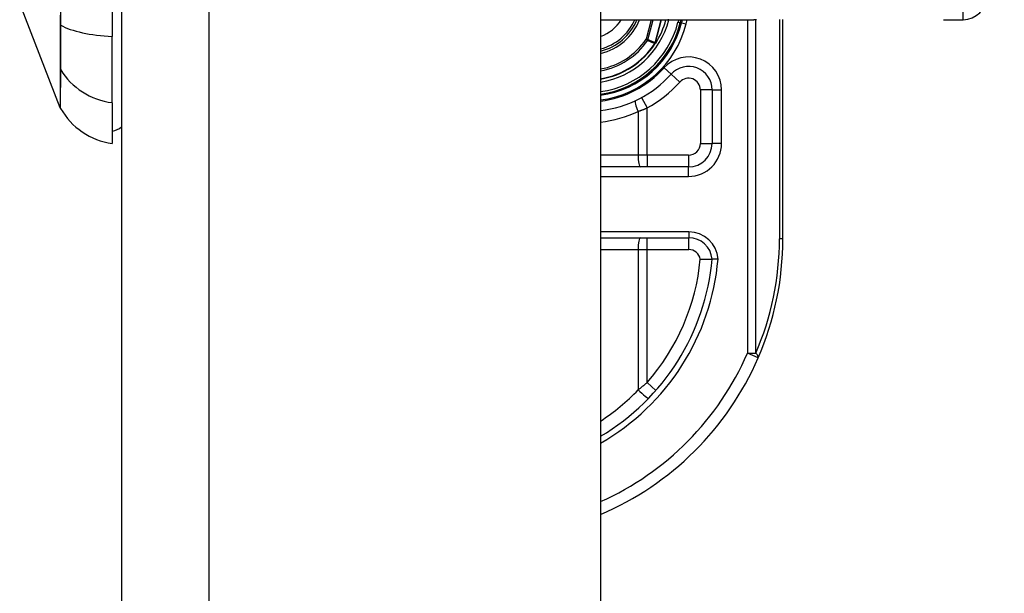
# Model space of a CAD drawing. Header units: inches. Extents: x 2 to 121, y 2 to 79.
# Tile 64 of 97: x 86.52 to 88.56, y 30.62 to 31.8. Entities that reach past the tile are written whole.
import ezdxf

# ---------------------------------------------------------------- set-up
doc = ezdxf.new("R2010")
doc.units = ezdxf.units.IN
doc.header["$LTSCALE"] = 7.278232
doc.header["$MEASUREMENT"] = 0
for name, color, linetype, lineweight in [('Dimensions(ANSI)', 7, 'Continuous', 25), ('Visible Edges(ANSI)', 7, 'Continuous', 25), ('Visible Tangent Edges(ANSI)', 7, 'Continuous', 25)]:
    doc.layers.add(name, color=color, linetype=linetype, lineweight=lineweight)
doc.styles.add('Dimension-ANSI', font='arialbd.ttf')
doc.dimstyles.new('INCH-ANSI', dxfattribs={"dimscale": 7.278232, "dimtxt": 0.12, "dimasz": 0.098425, "dimexe": 0.04, "dimexo": 0.04, "dimgap": 0.031496, "dimtad": 0, "dimtih": 1, "dimtoh": 1, "dimdec": 3, "dimrnd": 1e-08, "dimzin": 0, "dimdsep": 46, "dimtxsty": 'Dimension-ANSI', "dimcen": 0.09, "dimdle": 0.312, "dimclrd": 179, "dimclre": 179, "dimclrt": 7, "dimadec": 1, "dimazin": 0, "dimtfac": 1, "dimtdec": 3, "dimtofl": 0, "dimtmove": 0, "dimatfit": 3, "dimfxl": 1, "dimtolj": 1, "dimtzin": 4, "dimlwd": 25, "dimlwe": 25, "dimarcsym": 0})

# ---------------------------------------------------------------- blocks, each defined once
blk = doc.blocks.new('*D19')
at = {"layer": 'Defpoints', "color": 0, "linetype": 'Continuous', "transparency": 16777216}
for p in [(87.7203, 56.5372), (89.953, 56.5372), (87.7203, 27.0078)]:
    blk.add_point(p, dxfattribs=at)
at = {"layer": 'Dimensions(ANSI)', "color": 179, "linetype": 'Continuous', "lineweight": 25, "true_color": 0x262658, "transparency": 16777216}
blk.add_line((88.0114, 56.5372), (89.953, 56.5372), dxfattribs=at)
at = {"layer": 'Dimensions(ANSI)', "color": 7, "linetype": 'Continuous', "lineweight": 25, "transparency": 16777216, "insert": (92.0068, 56.5372), "char_height": 0.87339, "attachment_point": 5, "style": 'Dimension-ANSI'}
blk.add_mtext('\\A1;23.803', dxfattribs=at)

msp = doc.modelspace()

# ---------------------------------------------------------------- linework, layer by layer
at = {"layer": 'Visible Edges(ANSI)'}
for p, q in [((86.7278, 56.3561), (86.7278, 27.189)), ((87.7203, 56.3561), (87.7203, 27.189)), ((86.7083, 32.7911), (86.7083, 31.7695)), ((86.6005, 31.6217), (86.5166, 31.8375)), ((87.7203, 31.8041), (88.0378, 31.8041)), ((87.8854, 31.7975), (87.8871, 31.8041)), ((87.8896, 31.8041), (87.888, 31.7977)), ((88.098, 31.3498), (88.098, 31.8045)), ((88.4311, 31.8041), (88.4714, 31.8041)), ((86.7083, 31.6321), (86.7083, 31.7695)), ((87.8343, 31.7553), (87.8334, 31.7544)), ((87.9515, 31.6585), (87.9515, 31.5477)), ((86.7083, 31.6321), (86.7083, 31.5477)), ((87.9026, 31.4988), (87.7203, 31.4988)), ((87.7203, 31.3523), (87.9029, 31.3523))]:
    msp.add_line(p, q, dxfattribs=at)
at = {"layer": 'Visible Edges(ANSI)', "flags": 128}
for points in [[(87.8343, 31.7554), (87.8343, 31.7554), (87.8342, 31.7553), (87.8342, 31.7553), (87.8341, 31.7552), (87.8341, 31.7552), (87.834, 31.7552), (87.834, 31.7551), (87.8339, 31.7551), (87.8339, 31.755), (87.8338, 31.755), (87.8337, 31.755), (87.8337, 31.7549), (87.8336, 31.7549), (87.8336, 31.7549), (87.8335, 31.7549), (87.8335, 31.7548), (87.8334, 31.7548), (87.8333, 31.7548), (87.8333, 31.7548), (87.8332, 31.7547), (87.8332, 31.7547), (87.8331, 31.7547), (87.8331, 31.7547), (87.833, 31.7546)], [(87.8345, 31.7556), (87.8345, 31.7556), (87.8345, 31.7556), (87.8345, 31.7556), (87.8345, 31.7556), (87.8345, 31.7556), (87.8345, 31.7556), (87.8344, 31.7555), (87.8344, 31.7555), (87.8344, 31.7555), (87.8344, 31.7555), (87.8344, 31.7555), (87.8344, 31.7555), (87.8344, 31.7555), (87.8344, 31.7555), (87.8344, 31.7555), (87.8344, 31.7555), (87.8344, 31.7555), (87.8344, 31.7554), (87.8344, 31.7554), (87.8343, 31.7554), (87.8343, 31.7554), (87.8343, 31.7554), (87.8343, 31.7554), (87.8343, 31.7554)], [(87.9269, 31.3076), (87.9285, 31.3077), (87.9301, 31.3077), (87.9317, 31.3078), (87.9333, 31.3078), (87.9348, 31.3078), (87.9363, 31.3079), (87.9378, 31.3079), (87.9392, 31.3079), (87.9406, 31.3079), (87.9419, 31.308), (87.9431, 31.308), (87.9443, 31.308), (87.9454, 31.308), (87.9464, 31.308), (87.9473, 31.308), (87.9482, 31.308), (87.9489, 31.308), (87.9496, 31.308), (87.9502, 31.308), (87.9507, 31.308), (87.951, 31.308), (87.9513, 31.308), (87.9514, 31.308), (87.9515, 31.308)], [(87.9637, 31.308), (87.9629, 31.308), (87.9621, 31.308), (87.9614, 31.308), (87.9606, 31.308), (87.9598, 31.308), (87.9591, 31.308), (87.9583, 31.308), (87.9576, 31.308), (87.9569, 31.308), (87.9563, 31.308), (87.9557, 31.308), (87.9551, 31.308), (87.9545, 31.308), (87.954, 31.308), (87.9536, 31.308), (87.9531, 31.308), (87.9528, 31.308), (87.9524, 31.308), (87.9521, 31.308), (87.9519, 31.308), (87.9517, 31.308), (87.9516, 31.308), (87.9515, 31.308), (87.9515, 31.308)]]:
    msp.add_lwpolyline(points, dxfattribs=at)
at = {"layer": 'Visible Edges(ANSI)'}
for centre, radius, start, end in [((88.4714, 31.8529), 0.0488, 270, 0), ((87.6936, 31.8461), 0.1104, 283.9794, 337.6397), ((87.6936, 31.8461), 0.2004, 277.6503, 346.0291), ((87.6936, 31.8461), 0.1979, 277.7468, 345.776), ((87.6936, 31.8461), 0.1674, 327.2981, 345.4721), ((87.6936, 31.8461), 0.1672, 279.1773, 326.7398), ((87.9026, 31.6585), 0.0488, 0, 138.1031), ((87.6936, 31.8461), 0.232, 276.5969, 318.1031), ((86.6119, 31.6262), 0.0122, 201.2505, 209.7291), ((86.7285, 31.6928), 0.1465, 209.7291, 262.0587), ((86.6985, 31.6209), 0.0488, 281.537, 306.8699), ((87.9026, 31.5477), 0.0488, 270, 0), ((87.9029, 31.3034), 0.0488, 5.3938, 90), ((87.4777, 31.3498), 0.6203, 336.5561, 0), ((87.4777, 31.3498), 0.4756, 300.6602, 354.9569), ((87.4777, 31.3498), 0.6203, 293.0167, 336.5561)]:
    msp.add_arc(centre, radius, start, end, dxfattribs=at)
at = {"layer": 'Visible Tangent Edges(ANSI)'}
for p, q in [((86.9089, 27.189), (86.9089, 56.3561)), ((88.4714, 31.8041), (88.4714, 32.0483)), ((86.6004, 31.794), (86.6004, 31.7935)), ((87.825, 31.8041), (87.8147, 31.7635)), ((87.8184, 31.7626), (87.8289, 31.8041)), ((87.8455, 31.8041), (87.8333, 31.756)), ((87.8335, 31.7559), (87.8457, 31.8041)), ((87.8616, 31.8035), (87.8593, 31.8041)), ((87.8616, 31.8035), (87.8617, 31.8041)), ((87.882, 31.8041), (87.8807, 31.7987)), ((87.8807, 31.7987), (87.8854, 31.7975)), ((87.888, 31.7977), (87.8856, 31.7983)), ((87.888, 31.7977), (87.8975, 31.7953)), ((87.8975, 31.7953), (87.8997, 31.8041)), ((88.0244, 31.8041), (88.0244, 31.1128)), ((88.0417, 31.1128), (88.0417, 31.8041)), ((88.0909, 31.8044), (88.0909, 31.3498)), ((87.8184, 31.7626), (87.8147, 31.7635)), ((87.8147, 31.7635), (87.8179, 31.7614)), ((87.8327, 31.7548), (87.833, 31.7546)), ((87.833, 31.7553), (87.8332, 31.7552)), ((87.833, 31.7546), (87.8334, 31.7544)), ((87.8333, 31.756), (87.8335, 31.7559)), ((86.6004, 31.7028), (86.6004, 31.7026)), ((87.8663, 31.6912), (87.8518, 31.7042)), ((87.8663, 31.6912), (87.8845, 31.6748)), ((87.9515, 31.6585), (87.9271, 31.6585)), ((87.9271, 31.6585), (87.9271, 31.5477)), ((87.9515, 31.6585), (87.971, 31.6585)), ((87.971, 31.5477), (87.971, 31.6585)), ((87.8049, 31.6425), (87.8166, 31.6211)), ((87.7981, 31.614), (87.7981, 31.5232)), ((87.8166, 31.5232), (87.8166, 31.6211)), ((87.9271, 31.5477), (87.9515, 31.5477)), ((87.971, 31.5477), (87.9515, 31.5477)), ((87.7981, 31.5232), (87.7203, 31.5232)), ((87.8166, 31.5232), (87.7981, 31.5232)), ((87.8166, 31.5232), (87.8166, 31.4988)), ((87.9026, 31.5232), (87.8166, 31.5232)), ((87.9026, 31.5232), (87.9026, 31.4988)), ((87.9026, 31.4793), (87.9026, 31.4988)), ((87.7203, 31.4793), (87.9026, 31.4793)), ((87.9029, 31.3645), (87.7203, 31.3645)), ((87.9029, 31.3645), (87.9029, 31.3523)), ((87.8166, 31.3279), (87.8166, 31.3523)), ((87.9029, 31.3279), (87.9029, 31.3523)), ((88.098, 31.3498), (88.0909, 31.3498)), ((87.7203, 31.3279), (87.7981, 31.3279)), ((87.7981, 31.3279), (87.8166, 31.3279)), ((87.7981, 31.3279), (87.7981, 31.0369)), ((87.8166, 31.3279), (87.9029, 31.3279)), ((87.8166, 31.052), (87.8166, 31.3279)), ((88.0244, 31.1128), (88.0417, 31.1128)), ((88.0468, 31.1031), (88.0244, 31.1128)), ((87.8166, 31.052), (87.835, 31.0359))]:
    msp.add_line(p, q, dxfattribs=at)
at = {"layer": 'Visible Tangent Edges(ANSI)', "flags": 128}
for points in [[(86.6016, 31.7926), (86.6015, 31.8319)], [(86.6004, 31.8136), (86.6004, 31.794)], [(86.6004, 31.7935), (86.6004, 31.7883), (86.6004, 31.7832), (86.6004, 31.7781), (86.6004, 31.7732), (86.6004, 31.7683), (86.6004, 31.7636), (86.6004, 31.759), (86.6004, 31.7544), (86.6004, 31.7501), (86.6004, 31.7458), (86.6004, 31.7417), (86.6004, 31.7377), (86.6004, 31.7339), (86.6004, 31.7302), (86.6004, 31.7267), (86.6004, 31.7233), (86.6004, 31.7201), (86.6004, 31.7171), (86.6004, 31.7142), (86.6004, 31.7116), (86.6004, 31.7091), (86.6004, 31.7068), (86.6004, 31.7047), (86.6004, 31.7028)], [(86.6016, 31.7002), (86.6016, 31.7021), (86.6016, 31.7042), (86.6016, 31.7065), (86.6016, 31.709), (86.6016, 31.7117), (86.6016, 31.7146), (86.6016, 31.7176), (86.6016, 31.7209), (86.6016, 31.7243), (86.6017, 31.7279), (86.6017, 31.7316), (86.6017, 31.7355), (86.6017, 31.7396), (86.6017, 31.7438), (86.6016, 31.7482), (86.6016, 31.7527), (86.6016, 31.7573), (86.6016, 31.762), (86.6016, 31.7669), (86.6016, 31.7718), (86.6016, 31.7769), (86.6016, 31.7821), (86.6016, 31.7873), (86.6016, 31.7926)], [(88.0437, 31.8041), (88.0378, 31.8041)], [(87.8179, 31.7614), (87.8185, 31.7611), (87.8191, 31.7608), (87.8197, 31.7605), (87.8203, 31.7603), (87.8209, 31.76), (87.8216, 31.7597), (87.8222, 31.7594), (87.8228, 31.7592), (87.8234, 31.7589), (87.824, 31.7586), (87.8247, 31.7584), (87.8253, 31.7581), (87.8259, 31.7578), (87.8265, 31.7575), (87.8271, 31.7573), (87.8277, 31.757), (87.8284, 31.7567), (87.829, 31.7565), (87.8296, 31.7562), (87.8302, 31.7559), (87.8308, 31.7556), (87.8315, 31.7554), (87.8321, 31.7551), (87.8327, 31.7548)], [(87.8333, 31.756), (87.8327, 31.7562), (87.832, 31.7565), (87.8314, 31.7568), (87.8308, 31.7571), (87.8302, 31.7573), (87.8296, 31.7576), (87.8289, 31.7579), (87.8283, 31.7582), (87.8277, 31.7584), (87.8271, 31.7587), (87.8265, 31.759), (87.8258, 31.7593), (87.8252, 31.7595), (87.8246, 31.7598), (87.824, 31.7601), (87.8234, 31.7604), (87.8227, 31.7606), (87.8221, 31.7609), (87.8215, 31.7612), (87.8209, 31.7615), (87.8203, 31.7617), (87.8196, 31.762), (87.819, 31.7623), (87.8184, 31.7626)], [(87.833, 31.7553), (87.833, 31.7553), (87.833, 31.7552), (87.833, 31.7552), (87.833, 31.7552), (87.833, 31.7552), (87.8329, 31.7552), (87.8329, 31.7551), (87.8329, 31.7551), (87.8329, 31.7551), (87.8329, 31.7551), (87.8329, 31.7551), (87.8329, 31.7551), (87.8328, 31.755), (87.8328, 31.755), (87.8328, 31.755), (87.8328, 31.755), (87.8328, 31.755), (87.8328, 31.7549), (87.8328, 31.7549), (87.8328, 31.7549), (87.8327, 31.7549), (87.8327, 31.7549), (87.8327, 31.7549), (87.8327, 31.7548)], [(87.8333, 31.756), (87.8333, 31.7559), (87.8333, 31.7559), (87.8333, 31.7559), (87.8332, 31.7558), (87.8332, 31.7558), (87.8332, 31.7558), (87.8332, 31.7558), (87.8332, 31.7557), (87.8332, 31.7557), (87.8332, 31.7557), (87.8332, 31.7556), (87.8332, 31.7556), (87.8332, 31.7556), (87.8331, 31.7556), (87.8331, 31.7555), (87.8331, 31.7555), (87.8331, 31.7555), (87.8331, 31.7554), (87.8331, 31.7554), (87.8331, 31.7554), (87.8331, 31.7554), (87.8331, 31.7553), (87.833, 31.7553), (87.833, 31.7553)], [(87.833, 31.7553), (87.833, 31.7552), (87.833, 31.7552), (87.833, 31.7552), (87.833, 31.7552), (87.833, 31.7551), (87.833, 31.7551), (87.833, 31.7551), (87.833, 31.7551), (87.833, 31.755), (87.833, 31.755), (87.833, 31.755), (87.833, 31.7549), (87.833, 31.7549), (87.833, 31.7549), (87.833, 31.7549), (87.833, 31.7548), (87.833, 31.7548), (87.833, 31.7548), (87.833, 31.7548), (87.833, 31.7547), (87.833, 31.7547), (87.833, 31.7547), (87.833, 31.7547), (87.833, 31.7546)], [(87.833, 31.7546), (87.833, 31.7547), (87.833, 31.7547), (87.833, 31.7547), (87.833, 31.7547), (87.833, 31.7547), (87.8331, 31.7548), (87.8331, 31.7548), (87.8331, 31.7548), (87.8331, 31.7548), (87.8331, 31.7549), (87.8331, 31.7549), (87.8331, 31.7549), (87.8331, 31.7549), (87.8331, 31.755), (87.8331, 31.755), (87.8331, 31.755), (87.8331, 31.755), (87.8331, 31.7551), (87.8332, 31.7551), (87.8332, 31.7551), (87.8332, 31.7551), (87.8332, 31.7551), (87.8332, 31.7552), (87.8332, 31.7552)], [(87.8332, 31.7552), (87.8332, 31.7552), (87.8332, 31.7552), (87.8332, 31.7553), (87.8333, 31.7553), (87.8333, 31.7553), (87.8333, 31.7554), (87.8333, 31.7554), (87.8333, 31.7554), (87.8333, 31.7555), (87.8333, 31.7555), (87.8333, 31.7555), (87.8333, 31.7555), (87.8334, 31.7556), (87.8334, 31.7556), (87.8334, 31.7556), (87.8334, 31.7557), (87.8334, 31.7557), (87.8334, 31.7557), (87.8334, 31.7558), (87.8334, 31.7558), (87.8334, 31.7558), (87.8334, 31.7559), (87.8335, 31.7559), (87.8335, 31.7559)], [(86.6004, 31.7026), (86.6004, 31.696), (86.6004, 31.6898), (86.6004, 31.6838), (86.6004, 31.6781), (86.6004, 31.6726), (86.6004, 31.6675), (86.6004, 31.6626), (86.6004, 31.6579), (86.6004, 31.6536), (86.6004, 31.6495), (86.6005, 31.6457), (86.6005, 31.6421), (86.6005, 31.6389), (86.6005, 31.6359), (86.6005, 31.6332), (86.6005, 31.6308), (86.6005, 31.6287), (86.6005, 31.6269), (86.6005, 31.6253), (86.6005, 31.624), (86.6005, 31.623), (86.6005, 31.6223), (86.6005, 31.6219), (86.6005, 31.6217)], [(86.6013, 31.6201), (86.6013, 31.6203), (86.6013, 31.6207), (86.6013, 31.6214), (86.6013, 31.6224), (86.6013, 31.6236), (86.6013, 31.6252), (86.6013, 31.627), (86.6013, 31.6291), (86.6013, 31.6315), (86.6013, 31.6341), (86.6013, 31.6371), (86.6014, 31.6403), (86.6014, 31.6438), (86.6014, 31.6475), (86.6014, 31.6516), (86.6014, 31.6559), (86.6014, 31.6605), (86.6015, 31.6653), (86.6015, 31.6705), (86.6015, 31.6759), (86.6015, 31.6816), (86.6015, 31.6875), (86.6015, 31.6937), (86.6016, 31.7002)], [(87.7981, 31.614), (87.7989, 31.6143), (87.7996, 31.6146), (87.8004, 31.6149), (87.8012, 31.6151), (87.802, 31.6154), (87.8027, 31.6157), (87.8035, 31.616), (87.8043, 31.6163), (87.8051, 31.6166), (87.8058, 31.6169), (87.8066, 31.6172), (87.8074, 31.6174), (87.8082, 31.6177), (87.8089, 31.618), (87.8097, 31.6183), (87.8105, 31.6186), (87.8113, 31.6189), (87.812, 31.6192), (87.8128, 31.6196), (87.8136, 31.6199), (87.8143, 31.6202), (87.8151, 31.6205), (87.8159, 31.6208), (87.8166, 31.6211)], [(87.8166, 31.052), (87.8159, 31.0514), (87.8151, 31.0507), (87.8144, 31.0501), (87.8136, 31.0494), (87.8128, 31.0488), (87.8121, 31.0482), (87.8113, 31.0475), (87.8105, 31.0469), (87.8098, 31.0462), (87.809, 31.0456), (87.8082, 31.045), (87.8075, 31.0444), (87.8067, 31.0437), (87.8059, 31.0431), (87.8051, 31.0425), (87.8044, 31.0418), (87.8036, 31.0412), (87.8028, 31.0406), (87.802, 31.04), (87.8012, 31.0394), (87.8004, 31.0387), (87.7997, 31.0381), (87.7989, 31.0375), (87.7981, 31.0369)]]:
    msp.add_lwpolyline(points, dxfattribs=at)
at = {"layer": 'Visible Tangent Edges(ANSI)'}
for centre, radius, start, end in [((87.6936, 31.8461), 0.0812, 289.1659, 328.8678), ((87.6936, 31.8461), 0.106, 284.5694, 336.6625), ((87.6936, 31.8461), 0.1153, 283.3759, 338.6346), ((87.6936, 31.8461), 0.1733, 278.8534, 345.776), ((87.6936, 31.8461), 0.193, 277.9441, 345.776), ((87.6936, 31.8461), 0.2101, 277.2927, 346.0291), ((87.6936, 31.8461), 0.1466, 280.4852, 325.7195), ((87.6936, 31.8461), 0.1504, 280.2152, 325.7195), ((87.6936, 31.8461), 0.1664, 279.2258, 326.7398), ((87.9026, 31.6585), 0.0684, 0, 138.1031), ((87.6936, 31.8461), 0.2125, 277.2066, 318.1031), ((87.6936, 31.8461), 0.2564, 298.671, 318.1031), ((87.9026, 31.6585), 0.0244, 0, 138.1031), ((87.689, 31.8461), 0.2564, 277.0086, 295.1856), ((87.9026, 31.5477), 0.0684, 270, 0), ((87.9026, 31.5477), 0.0244, 270, 0), ((87.9029, 31.3034), 0.0611, 4.296, 90), ((87.495, 31.3498), 0.5959, 336.5561, 0), ((87.9029, 31.3034), 0.0244, 9.8056, 90), ((87.4777, 31.3498), 0.4878, 299.8137, 355.0813), ((87.4777, 31.3498), 0.4512, 318.6896, 354.628), ((87.4777, 31.3498), 0.5959, 294.0181, 336.5561), ((87.4731, 31.3498), 0.4512, 303.2176, 316.0814)]:
    msp.add_arc(centre, radius, start, end, dxfattribs=at)
for centre, major_axis, ratio, start_param, end_param in [((86.6121, 31.7946), (-0.0122, 0), 0.317047, 0.281217, 0.521863), ((86.7285, 31.8162), (-0.1465, 0), 0.321806, 0.522838, 1.432195), ((87.8147, 31.7635), (0.00201, 0.00445), 0.779727, 4.57537, 4.849408), ((86.6121, 31.706), (-0.0122, 0.0001), 0.948405, 0.290838, 0.531485), ((86.7285, 31.7695), (-0.1465, 0), 0.946806, 0.522838, 1.432195), ((87.8027, 31.614), (-0.0104, 0.0221), 0.172316, 0, 1.48994), ((87.8027, 31.5232), (0, -0.0244), 0.189796, 4.712389, 6.283185), ((87.8027, 31.3279), (0, 0.0244), 0.189796, 0, 1.570796), ((88.0244, 31.1128), (0.0224, -0.0097), 0.369668, 0, 0.864875), ((87.8027, 31.0369), (0.0176, -0.0169), 0.132897, 4.575244, 6.283185)]:
    msp.add_ellipse(centre, major_axis=major_axis, ratio=ratio, start_param=start_param, end_param=end_param, dxfattribs=at)

# ---------------------------------------------------------------- dimensions: what is measured, and where the dimension line sits
at = {"layer": 'Dimensions(ANSI)', "color": 179, "linetype": 'Continuous', "lineweight": 25, "true_color": 0x262658}
dim = msp.add_ordinate_dim(feature_location=(87.7203, 56.5372), offset=(2.2327, 0), dtype=0, origin=(87.7203, 27.0078), dimstyle='INCH-ANSI', override={"dimgap": 0.031496, "dimtad": 0, "dimdec": 3, "dimlfac": 0.806078, "dimtol": 0, "dimlim": 0, "dimtp": 0, "dimtm": 0, "dimtdec": 3}, dxfattribs=at)
dim.commit()
dim.dimension.update_dxf_attribs({"geometry": '*D19', "text_midpoint": (92.0068, 56.5372)})

doc.saveas('drawing.dxf')
